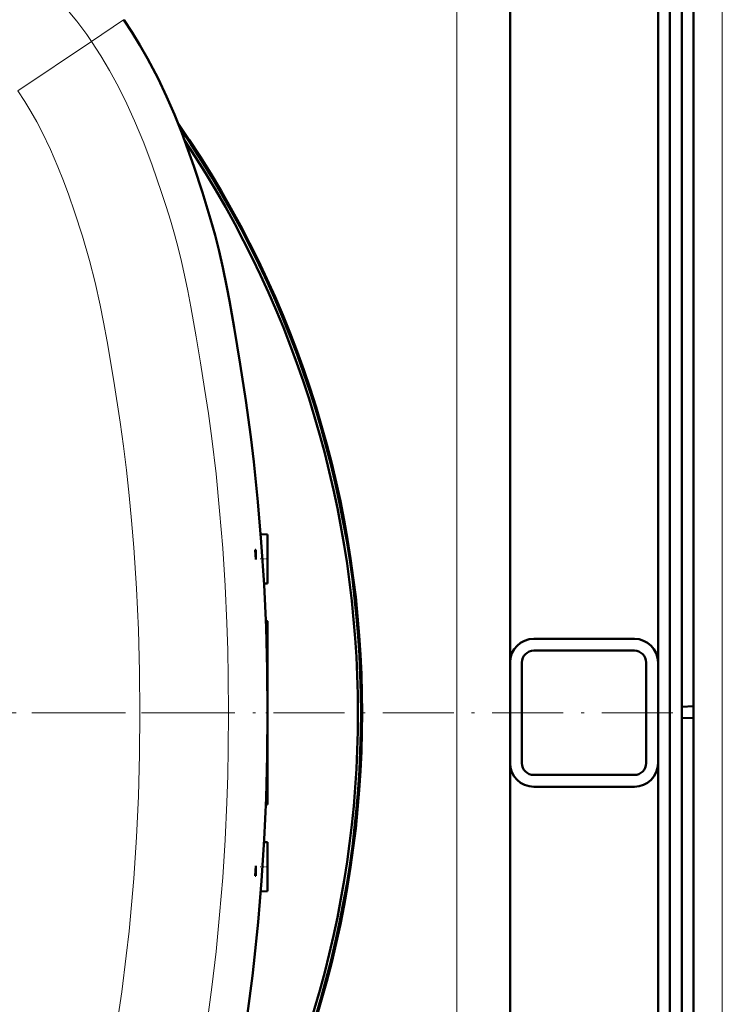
# Model space of a CAD drawing. Extents: x -1976 to 2357, y -1962 to 888.
# Tile 12 of 53: x 514 to 632, y -1523 to -1356. Entities that reach past the tile are written whole.
import ezdxf

# ---------------------------------------------------------------- set-up
doc = ezdxf.new("R2010")
doc.units = 0
doc.linetypes.add('DASHDOT', pattern=[18.5, 12, -3, 0.5, -3])

msp = doc.modelspace()

# ---------------------------------------------------------------- linework, layer by layer
at = {"color": 7, "lineweight": 50}
for p, q in [((627.57, -1647.1), (627.57, -1299.6)), ((625.57, -1326.67), (625.57, -1472.42)), ((621.57, -1464.95), (621.57, -1334.95)), ((596.57, -1464.89), (596.57, -1344.95)), ((623.57, -1596.54), (623.57, -1350.16)), ((555.57, -1443.33), (554.41, -1443.29)), ((555.57, -1443.33), (554.41, -1443.29)), ((555.57, -1443.33), (554.41, -1443.29)), ((555.57, -1443.33), (554.41, -1443.29)), ((555.57, -1447.45), (555.57, -1443.33)), ((553.45, -1445.92), (553.57, -1445.93)), ((553.57, -1447.57), (553.45, -1445.92)), ((553.57, -1445.93), (553.57, -1447.57)), ((555.57, -1451.58), (555.57, -1447.45)), ((555.57, -1451.58), (554.97, -1451.6)), ((555.57, -1457.95), (555.27, -1457.93)), ((555.57, -1473.45), (555.57, -1457.95)), ((600.57, -1460.95), (617.57, -1460.95)), ((600.57, -1462.95), (617.57, -1462.95)), ((596.57, -1464.95), (596.57, -1481.95)), ((598.57, -1464.95), (598.57, -1481.95)), ((619.57, -1481.95), (619.57, -1464.95)), ((621.57, -1481.95), (621.57, -1464.95)), ((555.57, -1488.95), (555.57, -1473.45)), ((625.57, -1472.42), (627.57, -1472.35)), ((625.57, -1472.42), (625.57, -1474.28)), ((625.57, -1474.28), (625.57, -1620.03)), ((625.57, -1474.28), (627.57, -1474.35)), ((596.57, -1482.02), (596.57, -1601.95)), ((621.57, -1611.95), (621.57, -1481.95)), ((617.57, -1483.95), (600.57, -1483.95)), ((617.57, -1485.95), (600.57, -1485.95)), ((555.57, -1488.95), (555.27, -1488.97)), ((555.57, -1495.33), (554.97, -1495.31)), ((555.57, -1495.33), (554.97, -1495.31)), ((555.57, -1495.33), (554.97, -1495.31)), ((555.57, -1495.33), (554.97, -1495.31)), ((555.57, -1499.45), (555.57, -1495.33)), ((553.57, -1499.33), (553.45, -1500.98)), ((553.57, -1500.98), (553.57, -1499.33)), ((555.57, -1503.58), (555.57, -1499.45)), ((553.45, -1500.98), (553.57, -1500.98)), ((555.57, -1503.58), (554.41, -1503.62))]:
    msp.add_line(p, q, dxfattribs=at)
at = {"color": 7, "lineweight": 18}
for p, q in [((632.43, -1647.1), (632.43, -1299.6)), ((587.57, -1473.45), (587.57, -1344.95)), ((525.82, -1360.01), (531.22, -1356.39)), ((531.28, -1356.34), (531.22, -1356.39)), ((513.37, -1368.35), (525.82, -1360.01)), ((587.57, -1473.45), (587.57, -1601.95))]:
    msp.add_line(p, q, dxfattribs=at)
at = {"color": 7, "linetype": 'DASHDOT', "lineweight": 18, "ltscale": 0.034586}
msp.add_line((555.68, -1447.45), (554.3, -1447.45), dxfattribs=at)
at = {"color": 7, "linetype": 'DASHDOT', "lineweight": 18}
for p, q in [((624.06, -1473.45), (169.06, -1473.45)), ((546.24, -1473.45), (246.89, -1473.45))]:
    msp.add_line(p, q, dxfattribs=at)
at = {"color": 7, "linetype": 'DASHDOT', "lineweight": 18, "ltscale": 0.00894}
msp.add_line((555.59, -1473.45), (555.24, -1473.45), dxfattribs=at)
at = {"color": 7, "linetype": 'DASHDOT', "lineweight": 18, "ltscale": 0.034564}
msp.add_line((555.68, -1499.45), (554.3, -1499.45), dxfattribs=at)
at = {"color": 7, "lineweight": 50}
for points in [[(531.28, -1356.34), (532.68, -1358.49), (534.01, -1360.67), (535.28, -1362.9), (536.19, -1364.58), (537.06, -1366.29), (538.49, -1369.3), (539.82, -1372.35), (541.06, -1375.45), (542.12, -1378.27), (543.12, -1381.11), (544.59, -1385.55), (545.94, -1390.03), (546.69, -1392.75), (547.37, -1395.47), (547.99, -1398.2), (548.69, -1401.56), (549.12, -1403.83), (549.93, -1408.37), (550.96, -1414.56), (551.91, -1420.68), (552.75, -1426.8), (553.25, -1431.03), (553.95, -1437.82), (554.51, -1444.62), (554.98, -1451.8), (555.31, -1458.97), (555.5, -1466.12), (555.57, -1473.45)], [(552.19, -1524.24), (553.01, -1517.92), (553.26, -1515.81), (553.97, -1508.84), (554.55, -1501.85), (554.99, -1494.85), (555.31, -1487.85), (555.5, -1480.69), (555.57, -1473.45)]]:
    msp.add_lwpolyline(points, dxfattribs=at)
at = {"color": 7, "lineweight": 18}
for points in [[(548.98, -1473.45), (548.94, -1467.39), (548.84, -1462.85), (548.69, -1458.32), (548.39, -1451.98), (547.99, -1445.65), (547.47, -1439.33), (546.86, -1433.1), (546.15, -1427.11), (545.57, -1422.89), (544.94, -1418.67), (544.24, -1414.3), (543.51, -1409.93), (542.61, -1404.85), (542.1, -1402.17), (541.54, -1399.51), (541.01, -1397.21), (540.45, -1394.91), (539.82, -1392.58), (539.15, -1390.24), (538.43, -1387.9), (537.67, -1385.56), (536.07, -1380.91), (534.65, -1377.13), (533.11, -1373.42), (531.8, -1370.53), (530.38, -1367.7), (528.87, -1364.93), (527.39, -1362.44), (525.82, -1360.01)], [(534, -1473.45), (533.94, -1466.45), (533.74, -1459.44), (533.42, -1452.47), (532.96, -1445.52), (532.58, -1440.98), (532.17, -1436.72), (531.71, -1432.46), (531.21, -1428.4), (530.65, -1424.34), (529.57, -1417.41), (528.45, -1410.7), (527.85, -1407.42), (527.3, -1404.56), (526.46, -1400.75), (525.5, -1397), (524.3, -1392.9), (522.96, -1388.8), (521.98, -1386), (521.09, -1383.59), (520.15, -1381.22), (518.87, -1378.25), (517.48, -1375.36), (516.55, -1373.58), (515.56, -1371.84), (514.56, -1370.18), (513.37, -1368.35)], [(534, -1473.45), (533.94, -1480.49), (533.74, -1487.52), (533.41, -1494.48), (532.95, -1501.44), (532.58, -1505.89), (532.16, -1510.33), (531.7, -1514.49), (530.93, -1520.58), (529.98, -1526.94)], [(548.98, -1473.45), (548.94, -1479.51), (548.84, -1484.05), (548.69, -1488.59), (548.39, -1494.93), (547.99, -1501.25), (547.47, -1507.58), (546.86, -1513.8), (546.15, -1519.79), (545.57, -1524.01)]]:
    msp.add_lwpolyline(points, dxfattribs=at)
msp.add_arc((477.82, -1392.19), 57.78, 33.846, 56.154, dxfattribs=at)
at = {"color": 7, "lineweight": 50}
for centre, radius, start, end in [((396.56, -1473.45), 175, 325.2848, 34.7152), ((396.57, -1473.45), 174.8, 325.5582, 34.4418), ((396.57, -1473.45), 174.27, 326.3179, 33.6823), ((600.57, -1464.95), 4, 90, 180), ((617.57, -1464.95), 4, 0, 90), ((600.57, -1464.95), 2, 90, 180), ((617.57, -1464.95), 2, 0, 90), ((600.57, -1481.95), 4, 180, 270), ((600.57, -1481.95), 2, 180, 270), ((617.57, -1481.95), 2, 270, 0), ((617.57, -1481.95), 4, 270, 360)]:
    msp.add_arc(centre, radius, start, end, dxfattribs=at)

doc.saveas('drawing.dxf')
